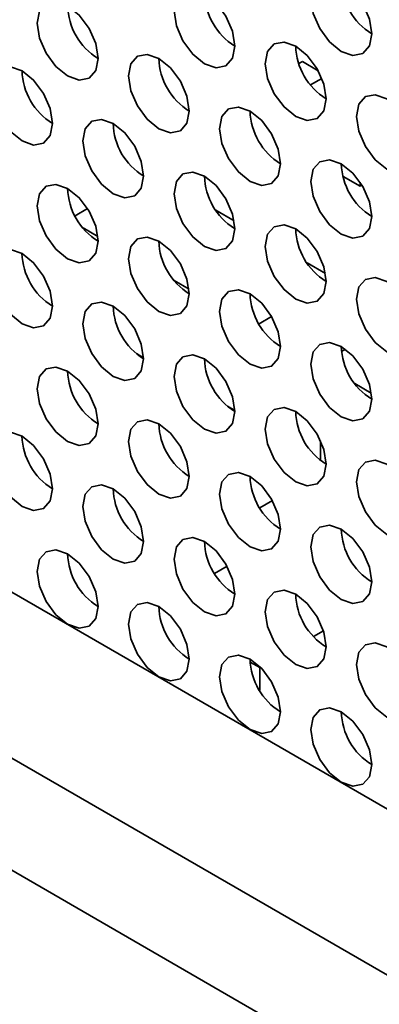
# Model space of a CAD drawing. Header units: millimetres. Extents: x 1 to 1119, y -1 to 863.
# Tile 178 of 211: x 900.63 to 903.42, y 698.98 to 706.61. Entities that reach past the tile are written whole.
import ezdxf

# ---------------------------------------------------------------- set-up
doc = ezdxf.new("R2010")
doc.units = ezdxf.units.MM

msp = doc.modelspace()

# ---------------------------------------------------------------- linework, layer by layer
at = {"color": 7, "linetype": 'Continuous', "lineweight": 35}
for p, q in [((796.09, 762.4924), (979.4268, 656.6543)), ((902.8252, 706.2866), (902.7982, 706.271)), ((902.8252, 706.2866), (902.9487, 706.2154)), ((902.9762, 706.1561), (902.889, 706.1057)), ((903.2731, 705.3205), (903.1402, 705.3971)), ((903.2731, 705.352), (903.2731, 705.3205)), ((903.2731, 705.3205), (903.2878, 705.3289)), ((901.1602, 705.1483), (901.0634, 705.0924)), ((902.1549, 705.1358), (902.2963, 705.0542)), ((901.1255, 704.998), (901.2394, 704.9323)), ((902.862, 704.7276), (903.0034, 704.646)), ((901.8326, 704.5898), (901.9465, 704.5241)), ((902.5866, 704.3117), (902.489, 704.2553)), ((901.5948, 703.9922), (901.5384, 704.0247)), ((903.1602, 704.0577), (903.1293, 704.0399)), ((903.2315, 703.7931), (903.3593, 703.7193)), ((902.3019, 703.584), (902.2455, 703.6165)), ((902.9667, 703.1967), (902.9667, 703.3481)), ((902.5925, 702.886), (902.495, 702.8298)), ((902.2417, 702.3774), (902.1445, 702.3213)), ((902.9883, 701.8763), (902.9123, 701.8324)), ((902.4206, 701.6347), (902.4953, 701.5916)), ((902.5002, 701.5945), (902.4953, 701.5916)), ((902.4953, 701.5916), (902.4953, 701.414))]:
    msp.add_line(p, q, dxfattribs=at)
at = {"color": 8, "linetype": 'Continuous', "lineweight": 35}
for p, q in [((794.9693, 761.8528), (978.3502, 655.9892)), ((794.6815, 761.1507), (978.0271, 655.3075))]:
    msp.add_line(p, q, dxfattribs=at)
at = {"color": 7, "linetype": 'Continuous', "lineweight": 35, "flags": 128}
for points in [[(903.3626, 706.5021), (903.3447, 706.6166), (903.2936, 706.7344), (903.2171, 706.8376), (903.1269, 706.9103), (903.0367, 706.9417), (902.9603, 706.9268), (902.9092, 706.868), (902.8912, 706.7742), (902.9092, 706.6597), (902.9603, 706.5419), (903.0367, 706.4388), (903.1269, 706.366), (903.2171, 706.3346), (903.2936, 706.3495), (903.3447, 706.4083), (903.3626, 706.5021)], [(902.302, 706.4067), (902.284, 706.5213), (902.2329, 706.639), (902.1565, 706.7422), (902.0663, 706.815), (901.9761, 706.8463), (901.8996, 706.8315), (901.8485, 706.7727), (901.8306, 706.6789), (901.8485, 706.5644), (901.8996, 706.4466), (901.9761, 706.3434), (902.0663, 706.2706), (902.1565, 706.2393), (902.2329, 706.2541), (902.284, 706.3129), (902.302, 706.4067)], [(901.2413, 706.3114), (901.2234, 706.4259), (901.1723, 706.5437), (901.0958, 706.6468), (901.0056, 706.7196), (900.9154, 706.751), (900.839, 706.7361), (900.7879, 706.6773), (900.7699, 706.5835), (900.7879, 706.469), (900.839, 706.3512), (900.9154, 706.248), (901.0056, 706.1753), (901.0958, 706.1439), (901.1723, 706.1588), (901.2234, 706.2176), (901.2413, 706.3114)], [(903.0091, 705.9985), (902.9911, 706.113), (902.9401, 706.2308), (902.8636, 706.334), (902.7734, 706.4068), (902.6832, 706.4381), (902.6067, 706.4233), (902.5556, 706.3645), (902.5377, 706.2707), (902.5556, 706.1561), (902.6067, 706.0383), (902.6832, 705.9352), (902.7734, 705.8624), (902.8636, 705.8311), (902.9401, 705.8459), (902.9911, 705.9047), (903.0091, 705.9985)], [(901.9484, 705.9032), (901.9305, 706.0177), (901.8794, 706.1355), (901.8029, 706.2386), (901.7127, 706.3114), (901.6225, 706.3428), (901.5461, 706.3279), (901.495, 706.2691), (901.477, 706.1753), (901.495, 706.0608), (901.5461, 705.943), (901.6225, 705.8398), (901.7127, 705.7671), (901.8029, 705.7357), (901.8794, 705.7506), (901.9305, 705.8094), (901.9484, 705.9032)], [(900.8878, 705.8078), (900.8698, 705.9223), (900.8187, 706.0401), (900.7423, 706.1433), (900.6521, 706.2161), (900.5619, 706.2474), (900.4854, 706.2325), (900.4343, 706.1737), (900.4164, 706.0799), (900.4343, 705.9654), (900.4854, 705.8476), (900.5619, 705.7445), (900.6521, 705.6717), (900.7423, 705.6403), (900.8187, 705.6552), (900.8698, 705.714), (900.8878, 705.8078)], [(903.7162, 705.5903), (903.6983, 705.7048), (903.6472, 705.8226), (903.5707, 705.9258), (903.4805, 705.9986), (903.3903, 706.0299), (903.3138, 706.0151), (903.2627, 705.9563), (903.2448, 705.8625), (903.2627, 705.7479), (903.3138, 705.6301), (903.3903, 705.527), (903.4805, 705.4542), (903.5707, 705.4229), (903.6472, 705.4377), (903.6983, 705.4965), (903.7162, 705.5903)], [(902.6555, 705.495), (902.6376, 705.6095), (902.5865, 705.7273), (902.51, 705.8304), (902.4198, 705.9032), (902.3296, 705.9346), (902.2532, 705.9197), (902.2021, 705.8609), (902.1841, 705.7671), (902.2021, 705.6526), (902.2532, 705.5348), (902.3296, 705.4316), (902.4198, 705.3589), (902.51, 705.3275), (902.5865, 705.3424), (902.6376, 705.4012), (902.6555, 705.495)], [(901.5949, 705.3996), (901.5769, 705.5141), (901.5258, 705.6319), (901.4494, 705.7351), (901.3592, 705.8078), (901.269, 705.8392), (901.1925, 705.8243), (901.1414, 705.7655), (901.1235, 705.6717), (901.1414, 705.5572), (901.1925, 705.4394), (901.269, 705.3363), (901.3592, 705.2635), (901.4494, 705.2321), (901.5258, 705.247), (901.5769, 705.3058), (901.5949, 705.3996)], [(903.3626, 705.0868), (903.3447, 705.2013), (903.2936, 705.3191), (903.2171, 705.4222), (903.1269, 705.495), (903.0367, 705.5264), (902.9603, 705.5115), (902.9092, 705.4527), (902.8912, 705.3589), (902.9092, 705.2444), (902.9603, 705.1266), (903.0367, 705.0234), (903.1269, 704.9506), (903.2171, 704.9193), (903.2936, 704.9342), (903.3447, 704.993), (903.3626, 705.0868)], [(902.302, 704.9914), (902.284, 705.1059), (902.2329, 705.2237), (902.1565, 705.3269), (902.0663, 705.3996), (901.9761, 705.431), (901.8996, 705.4161), (901.8485, 705.3573), (901.8306, 705.2635), (901.8485, 705.149), (901.8996, 705.0312), (901.9761, 704.9281), (902.0663, 704.8553), (902.1565, 704.8239), (902.2329, 704.8388), (902.284, 704.8976), (902.302, 704.9914)], [(901.2413, 704.896), (901.2234, 705.0106), (901.1723, 705.1283), (901.0958, 705.2315), (901.0056, 705.3043), (900.9154, 705.3356), (900.839, 705.3208), (900.7879, 705.262), (900.7699, 705.1682), (900.7879, 705.0537), (900.839, 704.9359), (900.9154, 704.8327), (901.0056, 704.7599), (901.0958, 704.7286), (901.1723, 704.7434), (901.2234, 704.8022), (901.2413, 704.896)], [(903.0091, 704.5832), (902.9911, 704.6977), (902.9401, 704.8155), (902.8636, 704.9187), (902.7734, 704.9914), (902.6832, 705.0228), (902.6067, 705.0079), (902.5556, 704.9491), (902.5377, 704.8553), (902.5556, 704.7408), (902.6067, 704.623), (902.6832, 704.5199), (902.7734, 704.4471), (902.8636, 704.4157), (902.9401, 704.4306), (902.9911, 704.4894), (903.0091, 704.5832)], [(901.9484, 704.4878), (901.9305, 704.6023), (901.8794, 704.7201), (901.8029, 704.8233), (901.7127, 704.8961), (901.6225, 704.9274), (901.5461, 704.9126), (901.495, 704.8538), (901.477, 704.76), (901.495, 704.6455), (901.5461, 704.5277), (901.6225, 704.4245), (901.7127, 704.3517), (901.8029, 704.3204), (901.8794, 704.3352), (901.9305, 704.394), (901.9484, 704.4878)], [(900.8878, 704.3925), (900.8698, 704.507), (900.8187, 704.6248), (900.7423, 704.7279), (900.6521, 704.8007), (900.5619, 704.8321), (900.4854, 704.8172), (900.4343, 704.7584), (900.4164, 704.6646), (900.4343, 704.5501), (900.4854, 704.4323), (900.5619, 704.3291), (900.6521, 704.2564), (900.7423, 704.225), (900.8187, 704.2399), (900.8698, 704.2987), (900.8878, 704.3925)], [(903.7162, 704.175), (903.6983, 704.2895), (903.6472, 704.4073), (903.5707, 704.5104), (903.4805, 704.5832), (903.3903, 704.6146), (903.3138, 704.5997), (903.2627, 704.5409), (903.2448, 704.4471), (903.2627, 704.3326), (903.3138, 704.2148), (903.3903, 704.1117), (903.4805, 704.0389), (903.5707, 704.0075), (903.6472, 704.0224), (903.6983, 704.0812), (903.7162, 704.175)], [(902.6555, 704.0796), (902.6376, 704.1941), (902.5865, 704.3119), (902.51, 704.4151), (902.4198, 704.4879), (902.3296, 704.5192), (902.2532, 704.5044), (902.2021, 704.4456), (902.1841, 704.3518), (902.2021, 704.2372), (902.2532, 704.1195), (902.3296, 704.0163), (902.4198, 703.9435), (902.51, 703.9122), (902.5865, 703.927), (902.6376, 703.9858), (902.6555, 704.0796)], [(901.5949, 703.9843), (901.5769, 704.0988), (901.5258, 704.2166), (901.4494, 704.3197), (901.3592, 704.3925), (901.269, 704.4239), (901.1925, 704.409), (901.1414, 704.3502), (901.1235, 704.2564), (901.1414, 704.1419), (901.1925, 704.0241), (901.269, 703.9209), (901.3592, 703.8482), (901.4494, 703.8168), (901.5258, 703.8317), (901.5769, 703.8905), (901.5949, 703.9843)], [(903.3626, 703.6714), (903.3447, 703.7859), (903.2936, 703.9037), (903.2171, 704.0069), (903.1269, 704.0797), (903.0367, 704.111), (902.9603, 704.0962), (902.9092, 704.0374), (902.8912, 703.9436), (902.9092, 703.829), (902.9603, 703.7112), (903.0367, 703.6081), (903.1269, 703.5353), (903.2171, 703.504), (903.2936, 703.5188), (903.3447, 703.5776), (903.3626, 703.6714)], [(902.302, 703.5761), (902.284, 703.6906), (902.2329, 703.8084), (902.1565, 703.9115), (902.0663, 703.9843), (901.9761, 704.0157), (901.8996, 704.0008), (901.8485, 703.942), (901.8306, 703.8482), (901.8485, 703.7337), (901.8996, 703.6159), (901.9761, 703.5127), (902.0663, 703.4399), (902.1565, 703.4086), (902.2329, 703.4235), (902.284, 703.4823), (902.302, 703.5761)], [(901.2413, 703.4807), (901.2234, 703.5952), (901.1723, 703.713), (901.0958, 703.8162), (901.0056, 703.8889), (900.9154, 703.9203), (900.839, 703.9054), (900.7879, 703.8466), (900.7699, 703.7528), (900.7879, 703.6383), (900.839, 703.5205), (900.9154, 703.4174), (901.0056, 703.3446), (901.0958, 703.3132), (901.1723, 703.3281), (901.2234, 703.3869), (901.2413, 703.4807)], [(903.0091, 703.1679), (902.9911, 703.2824), (902.9401, 703.4002), (902.8636, 703.5033), (902.7734, 703.5761), (902.6832, 703.6075), (902.6067, 703.5926), (902.5556, 703.5338), (902.5377, 703.44), (902.5556, 703.3255), (902.6067, 703.2077), (902.6832, 703.1045), (902.7734, 703.0317), (902.8636, 703.0004), (902.9401, 703.0152), (902.9911, 703.0741), (903.0091, 703.1679)], [(901.9484, 703.0725), (901.9305, 703.187), (901.8794, 703.3048), (901.8029, 703.408), (901.7127, 703.4807), (901.6225, 703.5121), (901.5461, 703.4972), (901.495, 703.4384), (901.477, 703.3446), (901.495, 703.2301), (901.5461, 703.1123), (901.6225, 703.0092), (901.7127, 702.9364), (901.8029, 702.905), (901.8794, 702.9199), (901.9305, 702.9787), (901.9484, 703.0725)], [(900.8878, 702.9771), (900.8698, 703.0916), (900.8187, 703.2094), (900.7423, 703.3126), (900.6521, 703.3854), (900.5619, 703.4167), (900.4854, 703.4019), (900.4343, 703.3431), (900.4164, 703.2493), (900.4343, 703.1347), (900.4854, 703.017), (900.5619, 702.9138), (900.6521, 702.841), (900.7423, 702.8097), (900.8187, 702.8245), (900.8698, 702.8833), (900.8878, 702.9771)], [(903.7162, 702.7597), (903.6983, 702.8742), (903.6472, 702.992), (903.5707, 703.0951), (903.4805, 703.1679), (903.3903, 703.1993), (903.3138, 703.1844), (903.2627, 703.1256), (903.2448, 703.0318), (903.2627, 702.9173), (903.3138, 702.7995), (903.3903, 702.6963), (903.4805, 702.6235), (903.5707, 702.5922), (903.6472, 702.607), (903.6983, 702.6658), (903.7162, 702.7597)], [(902.6555, 702.6643), (902.6376, 702.7788), (902.5865, 702.8966), (902.51, 702.9997), (902.4198, 703.0725), (902.3296, 703.1039), (902.2532, 703.089), (902.2021, 703.0302), (902.1841, 702.9364), (902.2021, 702.8219), (902.2532, 702.7041), (902.3296, 702.601), (902.4198, 702.5282), (902.51, 702.4968), (902.5865, 702.5117), (902.6376, 702.5705), (902.6555, 702.6643)], [(901.5949, 702.5689), (901.5769, 702.6834), (901.5258, 702.8012), (901.4494, 702.9044), (901.3592, 702.9772), (901.269, 703.0085), (901.1925, 702.9937), (901.1414, 702.9349), (901.1235, 702.8411), (901.1414, 702.7265), (901.1925, 702.6087), (901.269, 702.5056), (901.3592, 702.4328), (901.4494, 702.4015), (901.5258, 702.4163), (901.5769, 702.4751), (901.5949, 702.5689)], [(903.3626, 702.2561), (903.3447, 702.3706), (903.2936, 702.4884), (903.2171, 702.5915), (903.1269, 702.6643), (903.0367, 702.6957), (902.9603, 702.6808), (902.9092, 702.622), (902.8912, 702.5282), (902.9092, 702.4137), (902.9603, 702.2959), (903.0367, 702.1928), (903.1269, 702.12), (903.2171, 702.0886), (903.2936, 702.1035), (903.3447, 702.1623), (903.3626, 702.2561)], [(902.302, 702.1607), (902.284, 702.2752), (902.2329, 702.393), (902.1565, 702.4962), (902.0663, 702.569), (901.9761, 702.6003), (901.8996, 702.5855), (901.8485, 702.5267), (901.8306, 702.4329), (901.8485, 702.3183), (901.8996, 702.2005), (901.9761, 702.0974), (902.0663, 702.0246), (902.1565, 701.9933), (902.2329, 702.0081), (902.284, 702.0669), (902.302, 702.1607)], [(901.2413, 702.0654), (901.2234, 702.1799), (901.1723, 702.2977), (901.0958, 702.4008), (901.0056, 702.4736), (900.9154, 702.505), (900.839, 702.4901), (900.7879, 702.4313), (900.7699, 702.3375), (900.7879, 702.223), (900.839, 702.1052), (900.9154, 702.002), (901.0056, 701.9292), (901.0958, 701.8979), (901.1723, 701.9128), (901.2234, 701.9716), (901.2413, 702.0654)], [(903.0091, 701.7525), (902.9911, 701.867), (902.9401, 701.9848), (902.8636, 702.088), (902.7734, 702.1608), (902.6832, 702.1921), (902.6067, 702.1773), (902.5556, 702.1185), (902.5377, 702.0247), (902.5556, 701.9101), (902.6067, 701.7923), (902.6832, 701.6892), (902.7734, 701.6164), (902.8636, 701.5851), (902.9401, 701.5999), (902.9911, 701.6587), (903.0091, 701.7525)], [(901.9484, 701.6572), (901.9305, 701.7717), (901.8794, 701.8895), (901.8029, 701.9926), (901.7127, 702.0654), (901.6225, 702.0968), (901.5461, 702.0819), (901.495, 702.0231), (901.477, 701.9293), (901.495, 701.8148), (901.5461, 701.697), (901.6225, 701.5938), (901.7127, 701.521), (901.8029, 701.4897), (901.8794, 701.5045), (901.9305, 701.5634), (901.9484, 701.6572)], [(903.7162, 701.3443), (903.6983, 701.4588), (903.6472, 701.5766), (903.5707, 701.6798), (903.4805, 701.7526), (903.3903, 701.7839), (903.3138, 701.7691), (903.2627, 701.7103), (903.2448, 701.6164), (903.2627, 701.5019), (903.3138, 701.3841), (903.3903, 701.281), (903.4805, 701.2082), (903.5707, 701.1768), (903.6472, 701.1917), (903.6983, 701.2505), (903.7162, 701.3443)], [(902.6555, 701.2489), (902.6376, 701.3635), (902.5865, 701.4813), (902.51, 701.5844), (902.4198, 701.6572), (902.3296, 701.6886), (902.2532, 701.6737), (902.2021, 701.6149), (902.1841, 701.5211), (902.2021, 701.4066), (902.2532, 701.2888), (902.3296, 701.1856), (902.4198, 701.1128), (902.51, 701.0815), (902.5865, 701.0963), (902.6376, 701.1551), (902.6555, 701.2489)], [(903.3626, 700.8407), (903.3447, 700.9553), (903.2936, 701.0731), (903.2171, 701.1762), (903.1269, 701.249), (903.0367, 701.2803), (902.9603, 701.2655), (902.9092, 701.2067), (902.8912, 701.1129), (902.9092, 700.9984), (902.9603, 700.8806), (903.0367, 700.7774), (903.1269, 700.7046), (903.2171, 700.6733), (903.2936, 700.6881), (903.3447, 700.7469), (903.3626, 700.8407)]]:
    msp.add_lwpolyline(points, dxfattribs=at)
at = {"color": 7, "linetype": 'Continuous', "lineweight": 35}
for centre, radius, start, end in [((903.6224, 706.9242), 0.4957, 181.60145, 238.39307), ((902.5618, 706.8288), 0.4957, 181.60287, 238.39159), ((901.5011, 706.7335), 0.4957, 181.60155, 238.39296), ((903.2689, 706.4206), 0.4957, 181.60297, 238.39154), ((902.2082, 706.3253), 0.4957, 181.60152, 238.39299), ((901.1476, 706.2299), 0.4957, 181.60294, 238.39157), ((902.9153, 705.9171), 0.4957, 181.60152, 238.39299), ((901.8469, 705.8172), 0.4878, 181.10341, 238.93402), ((903.6224, 705.5089), 0.4957, 181.60145, 238.39307), ((902.5624, 705.4137), 0.4964, 181.62846, 237.85446), ((901.5011, 705.3181), 0.4957, 181.60155, 238.39296), ((903.2689, 705.0053), 0.4957, 181.60297, 238.39154), ((902.2082, 704.9099), 0.4957, 181.60152, 238.39299), ((901.1475, 704.8146), 0.4957, 181.6018, 238.39321), ((902.9153, 704.5017), 0.4957, 181.60152, 238.39299), ((901.8546, 704.4064), 0.4957, 181.6018, 238.39321), ((903.6224, 704.0935), 0.4957, 181.60145, 238.39307), ((902.5618, 703.9982), 0.4957, 181.60173, 238.39322), ((901.5011, 703.9028), 0.4957, 181.60176, 238.39325), ((903.2689, 703.59), 0.4957, 181.60183, 238.39318), ((902.2125, 703.4971), 0.5001, 181.91365, 238.15125), ((901.1475, 703.3992), 0.4957, 181.60173, 238.39328), ((902.9153, 703.0864), 0.4957, 181.60173, 238.39328), ((901.8546, 702.991), 0.4957, 181.60173, 238.39328), ((903.6224, 702.6782), 0.4957, 181.60165, 238.39336), ((902.5618, 702.5828), 0.4957, 181.60165, 238.3933), ((901.5011, 702.4875), 0.4957, 181.60176, 238.39325), ((903.2689, 702.1746), 0.4957, 181.60176, 238.39325), ((902.2082, 702.0793), 0.4957, 181.60173, 238.39328), ((902.9153, 701.6711), 0.4957, 181.60173, 238.39328), ((903.6224, 701.2628), 0.4957, 181.60165, 238.39336)]:
    msp.add_arc(centre, radius, start, end, dxfattribs=at)

doc.saveas('drawing.dxf')
